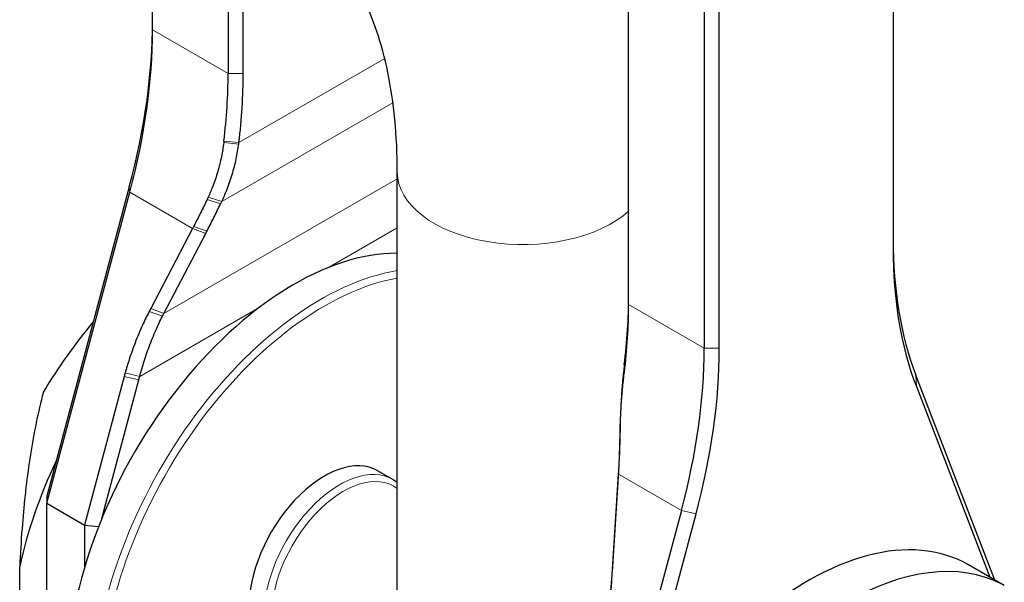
# Model space of a CAD drawing. Header units: millimetres. Extents: x 0 to 18279, y -668 to 2227.
# Tile 38 of 44: x 2719 to 2857, y 1400 to 1479. Entities that reach past the tile are written whole.
import ezdxf

# ---------------------------------------------------------------- set-up
doc = ezdxf.new("R2010")
doc.units = ezdxf.units.MM
doc.header["$LTSCALE"] = 7.5
doc.layers.add('Visible (ISO)', color=7, linetype='Continuous', lineweight=25)
doc.layers.add('Visible Narrow (ISO)', color=7, linetype='Continuous', lineweight=18)

msp = doc.modelspace()

# ---------------------------------------------------------------- linework, layer by layer
at = {"layer": 'Visible (ISO)'}
for p, q in [((2841.445, 1567.142), (2841.445, 1446.573)), ((2804.322, 1438.612), (2804.322, 1559.181)), ((2814.928, 1553.057), (2814.928, 1432.488)), ((2817.049, 1432.488), (2817.049, 1553.057)), ((2737.5, 1477.192), (2737.5, 1524.396)), ((2748.107, 1509.307), (2748.107, 1471.068)), ((2750.228, 1471.068), (2750.228, 1506.289)), ((2771.851, 1375.651), (2771.851, 1457.221)), ((2734.238, 1455.17), (2722.651, 1411.72)), ((2722.651, 1410.711), (2734.302, 1454.401)), ((2743.12, 1449.309), (2737.251, 1438.071)), ((2739.101, 1437.383), (2744.97, 1448.621)), ((2744.97, 1448.621), (2745.123, 1448.916)), ((2737.251, 1438.071), (2737.037, 1437.659)), ((2733.515, 1428.501), (2727.954, 1407.649)), ((2730.381, 1408.578), (2735.572, 1428.045)), ((2855.732, 1399.923), (2844.643, 1428.7)), ((2844.707, 1427.093), (2855.018, 1400.335)), ((2769.13, 1415.282), (2771.251, 1414.057)), ((2802.886, 1415.183), (2801.994, 1401.071)), ((2802.909, 1415.553), (2802.886, 1415.183)), ((2802.02, 1400.677), (2802.911, 1414.789)), ((2722.651, 1411.72), (2722.651, 1410.711)), ((2722.651, 1392.34), (2722.651, 1410.711)), ((2722.651, 1410.711), (2727.954, 1407.649)), ((2811.73, 1409.698), (2800.079, 1366.008)), ((2802.505, 1366.936), (2813.787, 1409.242)), ((2727.954, 1407.649), (2729.927, 1407.449)), ((2727.954, 1407.649), (2727.954, 1401.708)), ((2718.853, 1381.522), (2718.853, 1401.838)), ((2857.05, 1399.162), (2852.012, 1402.07)), ((2801.987, 1400.16), (2802.02, 1400.677))]:
    msp.add_line(p, q, dxfattribs=at)
for centre, major_axis, start_param, end_param in [((2683.406, 1447.185), (-38.25, -66.251), 2.0071286, 2.3561945), ((2684.467, 1446.573), (37.5, 64.952), 5.1487213, 5.4977871), ((2695.074, 1440.449), (-37.5, -64.952), 2.2059343, 2.3561945), ((2696.134, 1439.837), (38.25, 66.251), 5.3475269, 5.4977871), ((2894.478, 1478.416), (37.5, 64.952), 2.3561945, 2.7052603), ((2757.387, 1404.741), (22.5, 38.971), 0.3135302, 2.3561945), ((2895.538, 1477.804), (-38.25, -66.251), 5.4977871, 5.846853), ((2750.228, 1408.606), (-38.25, -66.251), 2.2059343, 2.3561945), ((2751.289, 1407.994), (37.5, 64.952), 5.3475269, 5.4977871), ((2744.129, 1412.395), (-22.5, -38.971), 4.4161225, 4.6886996), ((2761.895, 1401.87), (-37.5, -64.952), 2.0071286, 2.3561945), ((2762.956, 1401.257), (38.25, 66.251), 5.1487213, 5.4977871), ((2749.432, 1409.333), (22.5, 38.971), 1.7130086, 2.0760328), ((2761.63, 1402.291), (7.5, 12.99), 0, 2.3815178), ((2829.512, 1363.099), (22.5, 38.971), 0, 2.0760328), ((2834.816, 1360.037), (22.5, 38.971), 0.0236894, 1.5471069)]:
    msp.add_ellipse(centre, major_axis=major_axis, ratio=0.5773503, start_param=start_param, end_param=end_param, dxfattribs=at)
for points, knots in [([(2771.851, 1457.221), (2771.851, 1459.799), (2771.734, 1462.268), (2771.284, 1466.947), (2770.952, 1469.157), (2770.102, 1473.286), (2769.583, 1475.205), (2768.399, 1478.73), (2767.733, 1480.337), (2766.295, 1483.237), (2765.523, 1484.53), (2764.716, 1485.677)], [4.71238898, 4.71238898, 4.71238898, 4.71238898, 4.81710874, 4.81710874, 4.92182849, 4.92182849, 5.02654825, 5.02654825, 5.131268, 5.131268, 5.23598776, 5.23598776, 5.23598776, 5.23598776]), ([(2747.485, 1461.359), (2747.404, 1460.709), (2747.299, 1460.062), (2747.026, 1458.707), (2746.853, 1458.002), (2746.649, 1457.303), (2746.446, 1456.604), (2746.212, 1455.912), (2745.75, 1454.713), (2745.534, 1454.202), (2745.302, 1453.698)], [-23.4381451, -23.4381451, -23.4381451, -23.4381451, -23.1275073, -23.1275073, -22.786581, -22.786581, -22.786581, -22.4456855, -22.4456855, -22.1881741, -22.1881741, -22.1881741, -22.1881741]), ([(2747.212, 1453.095), (2747.463, 1453.622), (2747.698, 1454.158), (2748.2, 1455.416), (2748.455, 1456.145), (2748.677, 1456.881), (2748.899, 1457.617), (2749.089, 1458.361), (2749.389, 1459.792), (2749.504, 1460.477), (2749.593, 1461.165)], [22.1881741, 22.1881741, 22.1881741, 22.1881741, 22.4456855, 22.4456855, 22.786581, 22.786581, 22.786581, 23.1275073, 23.1275073, 23.4381451, 23.4381451, 23.4381451, 23.4381451]), ([(2747.509, 1461.556), (2747.505, 1461.523), (2747.501, 1461.49), (2747.493, 1461.424), (2747.489, 1461.392), (2747.485, 1461.359)], [-0.0242727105, -0.0242727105, -0.0242727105, -0.0242727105, -0.0227583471, -0.0227583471, -0.0212439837, -0.0212439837, -0.0212439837, -0.0212439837]), ([(2749.593, 1461.165), (2749.597, 1461.198), (2749.602, 1461.232), (2749.61, 1461.299), (2749.614, 1461.332), (2749.618, 1461.366)], [0.0212439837, 0.0212439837, 0.0212439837, 0.0212439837, 0.0227583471, 0.0227583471, 0.0242727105, 0.0242727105, 0.0242727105, 0.0242727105]), ([(2745.156, 1453.387), (2745.007, 1453.074), (2744.856, 1452.761), (2744.55, 1452.132), (2744.395, 1451.817), (2744.238, 1451.502), (2744.081, 1451.187), (2743.922, 1450.871), (2743.601, 1450.238), (2743.438, 1449.921), (2743.273, 1449.604)], [-1.284815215, -1.284815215, -1.284815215, -1.284815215, -1.26904403, -1.26904403, -1.253272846, -1.253272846, -1.253272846, -1.237501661, -1.237501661, -1.221730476, -1.221730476, -1.221730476, -1.221730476]), ([(2745.123, 1448.916), (2745.292, 1449.239), (2745.459, 1449.561), (2745.789, 1450.206), (2745.952, 1450.527), (2746.113, 1450.848), (2746.274, 1451.169), (2746.433, 1451.49), (2746.747, 1452.13), (2746.902, 1452.449), (2747.055, 1452.768)], [1.221730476, 1.221730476, 1.221730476, 1.221730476, 1.237501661, 1.237501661, 1.253272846, 1.253272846, 1.253272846, 1.26904403, 1.26904403, 1.284815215, 1.284815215, 1.284815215, 1.284815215]), ([(2745.302, 1453.698), (2745.278, 1453.646), (2745.254, 1453.594), (2745.206, 1453.491), (2745.181, 1453.439), (2745.156, 1453.387)], [-22.188174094, -22.188174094, -22.188174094, -22.188174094, -22.161595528, -22.161595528, -22.135016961, -22.135016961, -22.135016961, -22.135016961]), ([(2747.055, 1452.768), (2747.081, 1452.822), (2747.107, 1452.877), (2747.16, 1452.986), (2747.186, 1453.04), (2747.212, 1453.095)], [22.135016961, 22.135016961, 22.135016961, 22.135016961, 22.161595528, 22.161595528, 22.188174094, 22.188174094, 22.188174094, 22.188174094]), ([(2743.273, 1449.604), (2743.248, 1449.555), (2743.222, 1449.506), (2743.171, 1449.408), (2743.146, 1449.358), (2743.12, 1449.309)], [-0.466355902, -0.466355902, -0.466355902, -0.466355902, -0.441176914, -0.441176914, -0.415997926, -0.415997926, -0.415997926, -0.415997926]), ([(2737.037, 1437.659), (2736.708, 1437.03), (2736.393, 1436.386), (2735.724, 1434.923), (2735.378, 1434.099), (2735.054, 1433.256), (2734.759, 1432.49), (2734.484, 1431.71), (2734.024, 1430.29), (2733.833, 1429.654), (2733.654, 1429.012)], [1.30899694, 1.30899694, 1.30899694, 1.30899694, 1.36783469, 1.36783469, 1.43989663, 1.43989663, 1.43989663, 1.50534648, 1.50534648, 1.55711626, 1.55711626, 1.55711626, 1.55711626]), ([(2738.888, 1436.969), (2738.923, 1437.039), (2738.959, 1437.108), (2739.03, 1437.245), (2739.065, 1437.314), (2739.101, 1437.383)], [-1.576081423, -1.576081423, -1.576081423, -1.576081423, -1.540924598, -1.540924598, -1.505767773, -1.505767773, -1.505767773, -1.505767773]), ([(2735.704, 1428.54), (2735.87, 1429.165), (2736.049, 1429.782), (2736.479, 1431.165), (2736.738, 1431.924), (2737.015, 1432.67), (2737.32, 1433.492), (2737.647, 1434.296), (2738.279, 1435.724), (2738.577, 1436.354), (2738.888, 1436.969)], [-1.55711626, -1.55711626, -1.55711626, -1.55711626, -1.50534648, -1.50534648, -1.43989663, -1.43989663, -1.43989663, -1.36783469, -1.36783469, -1.30899694, -1.30899694, -1.30899694, -1.30899694]), ([(2733.654, 1429.012), (2733.63, 1428.927), (2733.607, 1428.842), (2733.56, 1428.671), (2733.537, 1428.586), (2733.515, 1428.501)], [1.557116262, 1.557116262, 1.557116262, 1.557116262, 1.563956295, 1.563956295, 1.570796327, 1.570796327, 1.570796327, 1.570796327]), ([(2803.688, 1429.933), (2803.602, 1429.208), (2803.524, 1428.463), (2803.388, 1426.934), (2803.33, 1426.152), (2803.281, 1425.354), (2803.228, 1424.485), (2803.186, 1423.597), (2803.136, 1422.077), (2803.121, 1421.451), (2803.112, 1420.821)], [23.1074402, 23.1074402, 23.1074402, 23.1074402, 23.4335157, 23.4335157, 23.7595911, 23.7595911, 23.7595911, 24.1147928, 24.1147928, 24.3585137, 24.3585137, 24.3585137, 24.3585137]), ([(2803.712, 1430.135), (2803.708, 1430.101), (2803.704, 1430.068), (2803.696, 1430), (2803.692, 1429.967), (2803.688, 1429.933)], [6.2589125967, 6.2589125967, 6.2589125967, 6.2589125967, 6.2604269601, 6.2604269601, 6.2619413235, 6.2619413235, 6.2619413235, 6.2619413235]), ([(2803.7, 1428.903), (2803.704, 1428.936), (2803.708, 1428.969), (2803.716, 1429.034), (2803.72, 1429.067), (2803.724, 1429.1)], [-6.2619413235, -6.2619413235, -6.2619413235, -6.2619413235, -6.2604269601, -6.2604269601, -6.2589125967, -6.2589125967, -6.2589125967, -6.2589125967]), ([(2735.572, 1428.045), (2735.594, 1428.127), (2735.616, 1428.21), (2735.66, 1428.375), (2735.682, 1428.457), (2735.704, 1428.54)], [-1.570796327, -1.570796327, -1.570796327, -1.570796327, -1.563956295, -1.563956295, -1.557116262, -1.557116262, -1.557116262, -1.557116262]), ([(2803.118, 1420.318), (2803.129, 1420.915), (2803.145, 1421.506), (2803.199, 1422.941), (2803.242, 1423.778), (2803.296, 1424.597), (2803.345, 1425.348), (2803.404, 1426.084), (2803.539, 1427.521), (2803.615, 1428.222), (2803.7, 1428.903)], [-24.3585137, -24.3585137, -24.3585137, -24.3585137, -24.1147928, -24.1147928, -23.7595911, -23.7595911, -23.7595911, -23.4335157, -23.4335157, -23.1074402, -23.1074402, -23.1074402, -23.1074402]), ([(2722.168, 1426.305), (2722.074, 1425.947), (2721.983, 1425.59), (2721.2, 1422.433), (2720.63, 1419.452), (2719.736, 1413.359), (2719.412, 1410.248), (2719.042, 1405.381), (2718.935, 1403.588), (2718.853, 1401.838)], [13.8801955, 13.8801955, 13.8801955, 13.8801955, 14.0301706, 14.0301706, 15.2058812, 15.2058812, 16.3815918, 16.3815918, 17.0781022, 17.0781022, 17.0781022, 17.0781022]), ([(2803.112, 1420.821), (2803.111, 1420.752), (2803.11, 1420.683), (2803.108, 1420.545), (2803.107, 1420.476), (2803.106, 1420.407)], [24.358513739, 24.358513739, 24.358513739, 24.358513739, 24.385127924, 24.385127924, 24.41174211, 24.41174211, 24.41174211, 24.41174211]), ([(2803.106, 1420.407), (2803.1, 1420.073), (2803.092, 1419.738), (2803.071, 1418.931), (2803.055, 1418.458), (2803.035, 1417.984), (2803.016, 1417.517), (2802.994, 1417.049), (2802.951, 1416.239), (2802.931, 1415.896), (2802.909, 1415.553)], [4.998370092, 4.998370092, 4.998370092, 4.998370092, 5.011443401, 5.011443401, 5.029912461, 5.029912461, 5.029912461, 5.048121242, 5.048121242, 5.061454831, 5.061454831, 5.061454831, 5.061454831]), ([(2802.934, 1415.159), (2802.954, 1415.496), (2802.973, 1415.832), (2803.013, 1416.629), (2803.033, 1417.088), (2803.05, 1417.547), (2803.068, 1418.012), (2803.082, 1418.477), (2803.101, 1419.27), (2803.107, 1419.599), (2803.112, 1419.927)], [-5.061454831, -5.061454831, -5.061454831, -5.061454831, -5.048121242, -5.048121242, -5.029912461, -5.029912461, -5.029912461, -5.011443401, -5.011443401, -4.998370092, -4.998370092, -4.998370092, -4.998370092]), ([(2803.112, 1419.927), (2803.113, 1419.992), (2803.114, 1420.057), (2803.116, 1420.188), (2803.117, 1420.253), (2803.118, 1420.318)], [-24.41174211, -24.41174211, -24.41174211, -24.41174211, -24.385127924, -24.385127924, -24.358513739, -24.358513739, -24.358513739, -24.358513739]), ([(2802.911, 1414.789), (2802.915, 1414.851), (2802.919, 1414.912), (2802.927, 1415.035), (2802.93, 1415.097), (2802.934, 1415.159)], [0.415997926, 0.415997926, 0.415997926, 0.415997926, 0.441176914, 0.441176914, 0.466355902, 0.466355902, 0.466355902, 0.466355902]), ([(2801.959, 1400.555), (2801.904, 1399.792), (2801.833, 1399.031), (2801.638, 1397.351), (2801.506, 1396.434), (2801.351, 1395.526), (2801.209, 1394.702), (2801.048, 1393.886), (2800.725, 1392.441), (2800.571, 1391.81), (2800.404, 1391.185)], [1.30899694, 1.30899694, 1.30899694, 1.30899694, 1.36783469, 1.36783469, 1.43989663, 1.43989663, 1.43989663, 1.50534648, 1.50534648, 1.55711626, 1.55711626, 1.55711626, 1.55711626]), ([(2800.47, 1390.435), (2800.636, 1391.085), (2800.79, 1391.743), (2801.109, 1393.244), (2801.268, 1394.092), (2801.406, 1394.948), (2801.557, 1395.89), (2801.685, 1396.841), (2801.87, 1398.582), (2801.937, 1399.37), (2801.987, 1400.16)], [-1.55711626, -1.55711626, -1.55711626, -1.55711626, -1.50534648, -1.50534648, -1.43989663, -1.43989663, -1.43989663, -1.36783469, -1.36783469, -1.30899694, -1.30899694, -1.30899694, -1.30899694]), ([(2801.994, 1401.071), (2801.989, 1400.985), (2801.983, 1400.899), (2801.971, 1400.727), (2801.965, 1400.641), (2801.959, 1400.555)], [1.505767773, 1.505767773, 1.505767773, 1.505767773, 1.540924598, 1.540924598, 1.576081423, 1.576081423, 1.576081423, 1.576081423])]:
    msp.add_open_spline(points, degree=3, knots=knots, dxfattribs=at)
msp.add_open_spline([(2771.251, 1414.057), (2771.459, 1413.937), (2771.66, 1413.803), (2771.851, 1413.656)], degree=3, dxfattribs=at)
at = {"layer": 'Visible Narrow (ISO)'}
for p, q in [((2748.107, 1471.068), (2737.5, 1477.192)), ((2770.085, 1473.182), (2749.618, 1461.366)), ((2748.107, 1471.068), (2750.228, 1471.068)), ((2747.212, 1453.095), (2771.24, 1466.968)), ((2749.593, 1461.165), (2747.485, 1461.359)), ((2747.509, 1461.556), (2749.618, 1461.366)), ((2771.851, 1456.291), (2739.101, 1437.383)), ((2734.302, 1454.401), (2734.238, 1455.17)), ((2734.302, 1454.401), (2743.12, 1449.309)), ((2747.055, 1452.768), (2745.156, 1453.387)), ((2745.302, 1453.698), (2747.212, 1453.095)), ((2744.97, 1448.621), (2743.12, 1449.309)), ((2743.273, 1449.604), (2745.123, 1448.916)), ((2762.208, 1443.842), (2771.851, 1449.409)), ((2735.704, 1428.54), (2752.566, 1438.275)), ((2738.888, 1436.969), (2737.037, 1437.659)), ((2737.251, 1438.071), (2739.101, 1437.383)), ((2814.928, 1432.488), (2804.322, 1438.612)), ((2814.928, 1432.488), (2817.049, 1432.488)), ((2733.654, 1429.012), (2735.704, 1428.54)), ((2803.7, 1428.903), (2803.688, 1429.933)), ((2803.712, 1430.135), (2803.724, 1429.1)), ((2735.572, 1428.045), (2733.515, 1428.501)), ((2844.643, 1428.7), (2844.707, 1427.093)), ((2803.112, 1420.821), (2803.118, 1420.318)), ((2803.112, 1419.927), (2803.106, 1420.407)), ((2802.911, 1414.789), (2802.886, 1415.183)), ((2802.909, 1415.553), (2802.934, 1415.159)), ((2802.911, 1414.789), (2811.73, 1409.698)), ((2811.73, 1409.698), (2813.787, 1409.242)), ((2801.987, 1400.16), (2801.959, 1400.555)), ((2801.994, 1401.071), (2802.02, 1400.677))]:
    msp.add_line(p, q, dxfattribs=at)
for centre, major_axis, start_param, end_param in [((2789.472, 1457.221), (-17.621, 0), 0, 2.5730556), ((2761.1, 1402.597), (-22.5, -38.971), 3.5823228, 5.4977871), ((2761.63, 1402.291), (22.125, 38.322), 0.4526286, 2.3561945), ((2763.751, 1401.066), (7.5, 12.99), 0, 2.3815178), ((2764.282, 1400.76), (7.125, 12.341), 6.2186852, 8.7218165)]:
    msp.add_ellipse(centre, major_axis=major_axis, ratio=0.5773503, start_param=start_param, end_param=end_param, dxfattribs=at)

doc.saveas('drawing.dxf')
